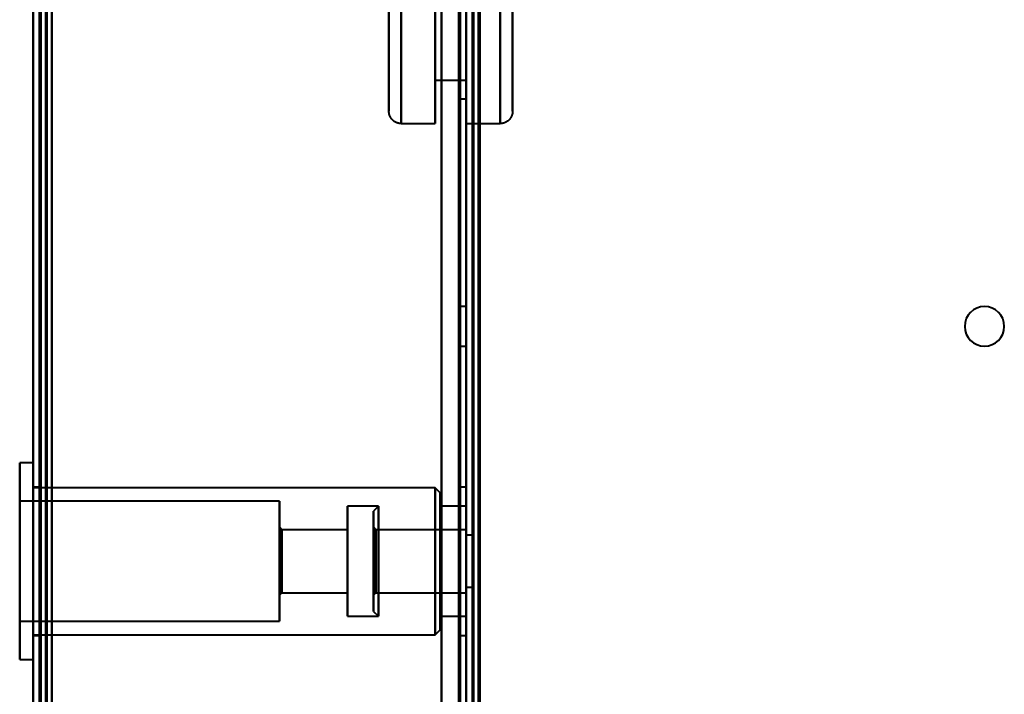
# Model space of a CAD drawing. Header units: millimetres. Extents: x -1087 to 1688, y -120 to 1046.
# Tile 22 of 78: x -586 to -506, y 523 to 577. Entities that reach past the tile are written whole.
import ezdxf

# ---------------------------------------------------------------- set-up
doc = ezdxf.new("R2010")
doc.units = ezdxf.units.MM
doc.layers.add('A-GENM', color=13, linetype='Continuous', lineweight=40)
doc.layers.add('G-IMPT', color=8, linetype='Continuous', lineweight=40)

# ---------------------------------------------------------------- blocks, each defined once
blk = doc.blocks.new('Maintenance r21 - Maintenance r21-755170-Arrière')
at = {"layer": 'A-GENM'}
for p, q in [((-585, 0), (-585, 973.372)), ((-585, 973.372), (-585, 0))]:
    blk.add_line(p, q, dxfattribs=at)
blk = doc.blocks.new('NEXA 1000 CALQUES_dwg-755156-Arrière')
at = {"layer": 'G-IMPT'}
for p, q in [((-584.5, 972.272), (-584.5, 129.472)), ((-585, 937.772), (-585, 128.972)), ((-550, 937.772), (-550, 128.972)), ((-550, 129.472), (-550, 937.272)), ((-555.25, 622.772), (-555.25, 568.772)), ((-550, 622.772), (-550, 568.772)), ((-550, 622.772), (-550, 568.772)), ((-547.25, 568.772), (-547.25, 622.772)), ((-547.25, 568.772), (-547.25, 622.772)), ((-556.25, 569.772), (-556.25, 621.772)), ((-546.25, 621.772), (-546.25, 569.772)), ((-556.25, 569.772), (-556.25, 595.772)), ((-556.25, 595.772), (-556.25, 569.772)), ((-555.25, 568.772), (-555.25, 595.772)), ((-555.25, 595.772), (-555.25, 568.772)), ((-552.5, 572.272), (-552.5, 595.772)), ((-552.5, 568.772), (-552.5, 595.772)), ((-552.5, 595.772), (-552.5, 572.272)), ((-552.5, 595.772), (-552.5, 568.772)), ((-550.5, 570.772), (-550.5, 595.772)), ((-550.5, 595.772), (-550.5, 570.772)), ((-550, 568.772), (-550, 595.772)), ((-550, 568.772), (-550, 595.772)), ((-550, 570.772), (-550, 595.772)), ((-550, 595.772), (-550, 570.772)), ((-550, 572.272), (-550, 595.772)), ((-550, 595.772), (-550, 572.272)), ((-547.25, 595.772), (-547.25, 568.772)), ((-546.25, 595.772), (-546.25, 569.772)), ((-546.25, 569.772), (-546.25, 595.772)), ((-552.5, 572.272), (-550, 572.272)), ((-550.5, 570.772), (-550, 570.772)), ((-555.25, 568.772), (-552.5, 568.772)), ((-550, 568.772), (-547.25, 568.772)), ((-550, 553.972), (-550.5, 553.972)), ((-550, 553.972), (-550.5, 553.972)), ((-550.5, 552.372), (-550.5, 553.972)), ((-550.5, 552.372), (-550.5, 553.972)), ((-550.5, 553.972), (-550.5, 552.372)), ((-550.5, 553.972), (-550.5, 552.372)), ((-550, 552.372), (-550, 553.972)), ((-550, 552.372), (-550, 553.972)), ((-550, 553.972), (-550, 552.372)), ((-550, 553.972), (-550, 552.372)), ((-550.5, 550.772), (-550.5, 552.372)), ((-550.5, 550.772), (-550.5, 552.372)), ((-550.5, 552.372), (-550.5, 550.772)), ((-550.5, 552.372), (-550.5, 550.772)), ((-550, 550.772), (-550, 552.372)), ((-550, 550.772), (-550, 552.372)), ((-550, 552.372), (-550, 550.772)), ((-550, 552.372), (-550, 550.772)), ((-550.5, 550.772), (-550, 550.772)), ((-550.5, 550.772), (-550, 550.772)), ((-585, 541.322), (-586.1, 541.322)), ((-586.1, 533.372), (-586.1, 541.322)), ((-586.1, 541.322), (-586.1, 533.372)), ((-585, 541.322), (-585, 533.372)), ((-585, 533.372), (-585, 541.322)), ((-584.5, 539.372), (-585, 539.372)), ((-585, 539.372), (-585, 533.372)), ((-552.5, 539.322), (-585, 539.322)), ((-585, 533.372), (-585, 539.322)), ((-584.5, 539.372), (-584.5, 533.372)), ((-584.5, 533.372), (-584.5, 539.372)), ((-552.1, 538.922), (-552.5, 539.322)), ((-552.5, 533.372), (-552.5, 539.322)), ((-552.5, 539.322), (-552.5, 533.372)), ((-552.1, 538.922), (-552.1, 533.372)), ((-552.1, 533.372), (-552.1, 538.922)), ((-550, 539.372), (-550.5, 539.372)), ((-550.5, 533.372), (-550.5, 539.372)), ((-550.5, 539.372), (-550.5, 533.372)), ((-550, 539.372), (-550, 533.372)), ((-550, 533.372), (-550, 539.372)), ((-565.1, 538.222), (-586.1, 538.222)), ((-586.1, 538.222), (-586.1, 533.372)), ((-586.1, 533.372), (-586.1, 538.222)), ((-565.1, 538.222), (-565.1, 533.372)), ((-565.1, 533.372), (-565.1, 538.222)), ((-557.1, 537.822), (-559.6, 537.822)), ((-559.6, 537.822), (-559.6, 533.372)), ((-559.6, 533.372), (-559.6, 537.822)), ((-557.1, 537.822), (-557.5, 537.422)), ((-557.5, 537.422), (-557.5, 531.821)), ((-557.5, 531.821), (-557.5, 537.422)), ((-557.1, 537.822), (-557.1, 531.668)), ((-557.1, 533.372), (-557.1, 537.822)), ((-550, 537.822), (-552.1, 537.822)), ((-552.1, 533.372), (-552.1, 537.822)), ((-552.1, 537.822), (-552.1, 533.372)), ((-550, 533.372), (-550, 537.822)), ((-550, 537.822), (-550, 533.372)), ((-564.9, 535.922), (-565.1, 536.122)), ((-565.1, 536.122), (-565.1, 533.372)), ((-565.1, 533.372), (-565.1, 536.122)), ((-559.6, 535.922), (-564.9, 535.922)), ((-564.9, 533.372), (-564.9, 535.922)), ((-564.9, 535.922), (-564.9, 533.372)), ((-559.6, 533.372), (-559.6, 535.922)), ((-559.6, 535.922), (-559.6, 533.372)), ((-557.3, 535.922), (-557.5, 536.122)), ((-557.5, 536.122), (-557.5, 532.319)), ((-557.5, 532.319), (-557.5, 536.122)), ((-550, 535.922), (-557.3, 535.922)), ((-557.3, 532.396), (-557.3, 535.922)), ((-557.3, 535.922), (-557.3, 533.372)), ((-550, 535.922), (-550, 533.372)), ((-550, 533.372), (-550, 535.922)), ((-557.5, 534.924), (-557.5, 529.322)), ((-557.5, 529.322), (-557.5, 534.924)), ((-557.1, 535.077), (-557.1, 528.922)), ((-549.5, 535.472), (-550, 535.472)), ((-550, 531.272), (-550, 535.472)), ((-550, 531.272), (-550, 535.472)), ((-550, 535.472), (-550, 533.372)), ((-550, 535.472), (-550, 533.372)), ((-549.5, 535.472), (-549.5, 533.372)), ((-549.5, 533.372), (-549.5, 535.472)), ((-557.5, 534.426), (-557.5, 530.622)), ((-557.5, 530.622), (-557.5, 534.426)), ((-557.3, 530.822), (-557.3, 534.349)), ((-586.1, 533.372), (-586.1, 528.522)), ((-586.1, 525.422), (-586.1, 533.372)), ((-586.1, 533.372), (-586.1, 525.422)), ((-586.1, 528.522), (-586.1, 533.372)), ((-585, 527.422), (-585, 533.372)), ((-585, 533.372), (-585, 525.422)), ((-585, 533.372), (-585, 527.372)), ((-585, 525.422), (-585, 533.372)), ((-584.5, 533.372), (-584.5, 527.372)), ((-584.5, 527.372), (-584.5, 533.372)), ((-565.1, 533.372), (-565.1, 530.622)), ((-565.1, 533.372), (-565.1, 528.522)), ((-565.1, 530.622), (-565.1, 533.372)), ((-565.1, 528.522), (-565.1, 533.372)), ((-564.9, 530.822), (-564.9, 533.372)), ((-564.9, 533.372), (-564.9, 530.822)), ((-559.6, 530.822), (-559.6, 533.372)), ((-559.6, 533.372), (-559.6, 528.922)), ((-559.6, 528.922), (-559.6, 533.372)), ((-559.6, 533.372), (-559.6, 530.822)), ((-557.3, 533.372), (-557.3, 530.822)), ((-557.3, 533.372), (-557.3, 530.822)), ((-557.1, 531.668), (-557.1, 533.372)), ((-557.1, 528.922), (-557.1, 533.372)), ((-552.5, 527.422), (-552.5, 533.372)), ((-552.5, 533.372), (-552.5, 527.422)), ((-552.1, 528.922), (-552.1, 533.372)), ((-552.1, 533.372), (-552.1, 527.822)), ((-552.1, 527.822), (-552.1, 533.372)), ((-552.1, 533.372), (-552.1, 528.922)), ((-550.5, 527.372), (-550.5, 533.372)), ((-550.5, 533.372), (-550.5, 527.372)), ((-550, 533.372), (-550, 527.372)), ((-550, 528.922), (-550, 533.372)), ((-550, 533.372), (-550, 530.822)), ((-550, 533.372), (-550, 531.272)), ((-550, 530.822), (-550, 533.372)), ((-550, 533.372), (-550, 528.922)), ((-550, 527.372), (-550, 533.372)), ((-549.5, 533.372), (-549.5, 531.272)), ((-549.5, 531.272), (-549.5, 533.372)), ((-557.3, 530.822), (-557.3, 532.396)), ((-550, 531.272), (-549.5, 531.272)), ((-565.1, 530.622), (-564.9, 530.822)), ((-564.9, 530.822), (-559.6, 530.822)), ((-557.5, 530.622), (-557.3, 530.822)), ((-557.3, 530.822), (-550, 530.822)), ((-559.6, 528.922), (-557.1, 528.922)), ((-557.5, 529.322), (-557.1, 528.922)), ((-552.1, 528.922), (-550, 528.922)), ((-586.1, 528.522), (-565.1, 528.522)), ((-552.5, 527.422), (-552.1, 527.822)), ((-585, 527.422), (-552.5, 527.422)), ((-585, 527.372), (-584.5, 527.372)), ((-550.5, 527.372), (-550, 527.372)), ((-586.1, 525.422), (-585, 525.422))]:
    blk.add_line(p, q, dxfattribs=at)
at = {"layer": 'G-IMPT', "flags": 128}
for points in [[(-585, 128.972), (-585, 339.922), (-585, 550.872), (-585, 761.822), (-585, 972.772)], [(-585, 972.772), (-585, 761.822), (-585, 550.872), (-585, 339.922), (-585, 128.972)], [(-584.5, 128.972), (-584.5, 339.922), (-584.5, 550.872), (-584.5, 761.822), (-584.5, 972.772)], [(-584.4, 972.772), (-584.4, 761.822), (-584.4, 550.872), (-584.4, 339.922), (-584.4, 128.972)], [(-584.4, 972.772), (-584.4, 761.822), (-584.4, 550.872), (-584.4, 339.922), (-584.4, 128.972)], [(-584.4, 128.972), (-584.4, 339.922), (-584.4, 550.872), (-584.4, 761.822), (-584.4, 972.772)], [(-584.5, 972.272), (-584.5, 761.572), (-584.5, 550.872), (-584.5, 340.172), (-584.5, 129.472)], [(-584.5, 129.472), (-584.5, 340.172), (-584.5, 550.872), (-584.5, 761.572), (-584.5, 972.272)], [(-584.5, 129.472), (-584.5, 340.172), (-584.5, 550.872), (-584.5, 761.572), (-584.5, 972.272)], [(-584.5, 972.272), (-584.5, 761.572), (-584.5, 550.872), (-584.5, 340.172), (-584.5, 129.472)], [(-584.5, 972.272), (-584.5, 761.572), (-584.5, 550.872), (-584.5, 340.172), (-584.5, 129.472)], [(-584.5, 129.472), (-584.5, 340.172), (-584.5, 550.872), (-584.5, 761.572), (-584.5, 972.272)], [(-584, 972.272), (-584, 761.572), (-584, 550.872), (-584, 340.172), (-584, 129.472)], [(-584, 129.472), (-584, 340.172), (-584, 550.872), (-584, 761.572), (-584, 972.272)], [(-584, 972.272), (-584, 761.572), (-584, 550.872), (-584, 340.172), (-584, 129.472)], [(-583.9, 129.472), (-583.9, 340.172), (-583.9, 550.872), (-583.9, 761.572), (-583.9, 972.272)], [(-583.9, 129.472), (-583.9, 340.172), (-583.9, 550.872), (-583.9, 761.572), (-583.9, 972.272)], [(-583.9, 972.272), (-583.9, 761.572), (-583.9, 550.872), (-583.9, 340.172), (-583.9, 129.472)], [(-585, 937.772), (-585, 735.572), (-585, 533.372), (-585, 331.172), (-585, 128.972)], [(-585, 128.972), (-585, 331.172), (-585, 533.372), (-585, 735.572), (-585, 937.772)], [(-584.5, 937.772), (-584.5, 735.572), (-584.5, 533.372), (-584.5, 331.172), (-584.5, 128.972)], [(-584.4, 128.972), (-584.4, 331.172), (-584.4, 533.372), (-584.4, 735.572), (-584.4, 937.772)], [(-584.4, 128.972), (-584.4, 331.172), (-584.4, 533.372), (-584.4, 735.572), (-584.4, 937.772)], [(-584.4, 937.772), (-584.4, 735.572), (-584.4, 533.372), (-584.4, 331.172), (-584.4, 128.972)], [(-552, 937.772), (-552, 735.572), (-552, 533.372), (-552, 331.172), (-552, 128.972)], [(-552, 128.972), (-552, 331.172), (-552, 533.372), (-552, 735.572), (-552, 937.772)], [(-552, 937.772), (-552, 735.572), (-552, 533.372), (-552, 331.172), (-552, 128.972)], [(-552, 128.972), (-552, 331.172), (-552, 533.372), (-552, 735.572), (-552, 937.772)], [(-550, 937.772), (-550, 735.572), (-550, 533.372), (-550, 331.172), (-550, 128.972)], [(-550, 128.972), (-550, 331.172), (-550, 533.372), (-550, 735.572), (-550, 937.772)], [(-549.5, 937.772), (-549.5, 735.572), (-549.5, 533.372), (-549.5, 331.172), (-549.5, 128.972)], [(-549.4, 937.772), (-549.4, 735.572), (-549.4, 533.372), (-549.4, 331.172), (-549.4, 128.972)], [(-549.4, 128.972), (-549.4, 331.172), (-549.4, 533.372), (-549.4, 735.572), (-549.4, 937.772)], [(-549.4, 128.972), (-549.4, 331.172), (-549.4, 533.372), (-549.4, 735.572), (-549.4, 937.772)], [(-583.5, 937.272), (-583.5, 735.322), (-583.5, 533.372), (-583.5, 331.422), (-583.5, 129.472)], [(-583.5, 129.472), (-583.5, 331.422), (-583.5, 533.372), (-583.5, 735.322), (-583.5, 937.272)], [(-583.5, 129.472), (-583.5, 331.422), (-583.5, 533.372), (-583.5, 735.322), (-583.5, 937.272)], [(-583.5, 937.272), (-583.5, 735.322), (-583.5, 533.372), (-583.5, 331.422), (-583.5, 129.472)], [(-552, 937.272), (-552, 735.322), (-552, 533.372), (-552, 331.422), (-552, 129.472)], [(-552, 129.472), (-552, 331.422), (-552, 533.372), (-552, 735.322), (-552, 937.272)], [(-552, 937.272), (-552, 735.322), (-552, 533.372), (-552, 331.422), (-552, 129.472)], [(-552, 129.472), (-552, 331.422), (-552, 533.372), (-552, 735.322), (-552, 937.272)], [(-550.6, 129.472), (-550.6, 331.422), (-550.6, 533.372), (-550.6, 735.322), (-550.6, 937.272)], [(-550.6, 937.272), (-550.6, 735.322), (-550.6, 533.372), (-550.6, 331.422), (-550.6, 129.472)], [(-550.6, 129.472), (-550.6, 331.422), (-550.6, 533.372), (-550.6, 735.322), (-550.6, 937.272)], [(-550.6, 129.472), (-550.6, 331.422), (-550.6, 533.372), (-550.6, 735.322), (-550.6, 937.272)], [(-550.6, 937.272), (-550.6, 735.322), (-550.6, 533.372), (-550.6, 331.422), (-550.6, 129.472)], [(-550.6, 937.272), (-550.6, 735.322), (-550.6, 533.372), (-550.6, 331.422), (-550.6, 129.472)], [(-550.5, 129.472), (-550.5, 331.422), (-550.5, 533.372), (-550.5, 735.322), (-550.5, 937.272)], [(-550.5, 937.272), (-550.5, 735.322), (-550.5, 533.372), (-550.5, 331.422), (-550.5, 129.472)], [(-550, 129.472), (-550, 331.422), (-550, 533.372), (-550, 735.322), (-550, 937.272)], [(-550, 937.272), (-550, 735.322), (-550, 533.372), (-550, 331.422), (-550, 129.472)], [(-550, 937.272), (-550, 743.297), (-550, 549.322), (-550, 355.347), (-550, 161.372)], [(-550, 129.472), (-550, 331.422), (-550, 533.372), (-550, 735.322), (-550, 937.272)], [(-550, 161.372), (-550, 355.347), (-550, 549.322), (-550, 743.297), (-550, 937.272)], [(-550, 937.272), (-550, 735.322), (-550, 533.372), (-550, 331.422), (-550, 129.472)], [(-549.5, 937.272), (-549.5, 735.322), (-549.5, 533.372), (-549.5, 331.422), (-549.5, 129.472)], [(-549.5, 129.472), (-549.5, 331.422), (-549.5, 533.372), (-549.5, 735.322), (-549.5, 937.272)], [(-549.5, 937.272), (-549.5, 735.322), (-549.5, 533.372), (-549.5, 331.422), (-549.5, 129.472)], [(-549.5, 129.472), (-549.5, 331.422), (-549.5, 533.372), (-549.5, 735.322), (-549.5, 937.272)], [(-549.5, 129.472), (-549.5, 331.422), (-549.5, 533.372), (-549.5, 735.322), (-549.5, 937.272)], [(-549.5, 937.272), (-549.5, 735.322), (-549.5, 533.372), (-549.5, 331.422), (-549.5, 129.472)], [(-549, 129.372), (-549, 331.372), (-549, 533.372), (-549, 735.372), (-549, 937.372)], [(-549, 937.372), (-549, 735.372), (-549, 533.372), (-549, 331.372), (-549, 129.372)], [(-549, 129.472), (-549, 331.422), (-549, 533.372), (-549, 735.322), (-549, 937.272)], [(-549, 937.272), (-549, 735.322), (-549, 533.372), (-549, 331.422), (-549, 129.472)], [(-548.9, 937.272), (-548.9, 743.297), (-548.9, 549.322), (-548.9, 355.347), (-548.9, 161.372)], [(-548.9, 161.372), (-548.9, 355.347), (-548.9, 549.322), (-548.9, 743.297), (-548.9, 937.272)], [(-585, 291.172), (-585, 421.022), (-585, 550.872), (-585, 680.722), (-585, 810.572)], [(-585, 810.572), (-585, 680.722), (-585, 550.872), (-585, 421.022), (-585, 291.172)], [(-585, 810.572), (-585, 680.722), (-585, 550.872), (-585, 421.022), (-585, 291.172)], [(-585, 291.172), (-585, 421.022), (-585, 550.872), (-585, 680.722), (-585, 810.572)], [(-584.5, 291.172), (-584.5, 421.022), (-584.5, 550.872), (-584.5, 680.722), (-584.5, 810.572)], [(-584.4, 810.572), (-584.4, 680.722), (-584.4, 550.872), (-584.4, 421.022), (-584.4, 291.172)], [(-584.4, 810.572), (-584.4, 680.722), (-584.4, 550.872), (-584.4, 421.022), (-584.4, 291.172)], [(-584.4, 291.172), (-584.4, 421.022), (-584.4, 550.872), (-584.4, 680.722), (-584.4, 810.572)], [(-583.5, 810.572), (-583.5, 680.722), (-583.5, 550.872), (-583.5, 421.022), (-583.5, 291.172)], [(-583.5, 291.172), (-583.5, 421.022), (-583.5, 550.872), (-583.5, 680.722), (-583.5, 810.572)], [(-583.5, 810.572), (-583.5, 680.722), (-583.5, 550.872), (-583.5, 421.022), (-583.5, 291.172)], [(-583.5, 291.172), (-583.5, 421.022), (-583.5, 550.872), (-583.5, 680.722), (-583.5, 810.572)], [(-556.25, 569.772), (-556.25, 569.793), (-556.25, 569.855), (-556.25, 569.959), (-556.25, 570.104), (-556.25, 570.291), (-556.25, 570.518), (-556.25, 570.785), (-556.25, 571.092), (-556.25, 571.439), (-556.25, 571.825), (-556.25, 572.249), (-556.25, 572.71), (-556.25, 573.209), (-556.25, 573.744), (-556.25, 574.314), (-556.25, 574.918), (-556.25, 575.555), (-556.25, 576.225), (-556.25, 576.927), (-556.25, 577.658)], [(-556.25, 577.318), (-556.25, 576.6), (-556.25, 575.913), (-556.25, 575.258), (-556.25, 574.636), (-556.25, 574.047), (-556.25, 573.493), (-556.25, 572.975), (-556.25, 572.493), (-556.25, 572.049), (-556.25, 571.642), (-556.25, 571.275), (-556.25, 570.946), (-556.25, 570.657), (-556.25, 570.408), (-556.25, 570.2), (-556.25, 570.032), (-556.25, 569.906), (-556.25, 569.822), (-556.25, 569.778), (-556.25, 569.772)], [(-546.25, 577.318), (-546.25, 576.6), (-546.25, 575.913), (-546.25, 575.258), (-546.25, 574.636), (-546.25, 574.047), (-546.25, 573.493), (-546.25, 572.975), (-546.25, 572.493), (-546.25, 572.049), (-546.25, 571.642), (-546.25, 571.275), (-546.25, 570.946), (-546.25, 570.657), (-546.25, 570.408), (-546.25, 570.2), (-546.25, 570.032), (-546.25, 569.906), (-546.25, 569.822), (-546.25, 569.778), (-546.25, 569.772)], [(-546.25, 569.772), (-546.25, 569.793), (-546.25, 569.855), (-546.25, 569.959), (-546.25, 570.104), (-546.25, 570.291), (-546.25, 570.518), (-546.25, 570.785), (-546.25, 571.092), (-546.25, 571.439), (-546.25, 571.825), (-546.25, 572.249), (-546.25, 572.71), (-546.25, 573.209), (-546.25, 573.744), (-546.25, 574.314), (-546.25, 574.918), (-546.25, 575.555), (-546.25, 576.225), (-546.25, 576.927), (-546.25, 577.658)], [(-555.25, 568.772), (-555.29, 568.773), (-555.33, 568.776), (-555.37, 568.779), (-555.409, 568.785), (-555.449, 568.792), (-555.488, 568.801), (-555.526, 568.811), (-555.565, 568.823), (-555.602, 568.836), (-555.639, 568.851), (-555.676, 568.868), (-555.712, 568.885), (-555.747, 568.904), (-555.781, 568.925), (-555.815, 568.947), (-555.847, 568.97), (-555.879, 568.995), (-555.909, 569.02), (-555.939, 569.047), (-555.967, 569.076), (-555.995, 569.105), (-556.021, 569.135), (-556.046, 569.166), (-556.069, 569.199), (-556.091, 569.232), (-556.112, 569.266), (-556.132, 569.301), (-556.15, 569.337), (-556.167, 569.373), (-556.182, 569.41), (-556.196, 569.448), (-556.208, 569.486), (-556.219, 569.524), (-556.228, 569.563), (-556.235, 569.602), (-556.241, 569.642), (-556.246, 569.682), (-556.249, 569.722), (-556.25, 569.762), (-556.25, 569.772)], [(-546.25, 569.772), (-546.251, 569.732), (-546.253, 569.692), (-546.257, 569.653), (-546.263, 569.613), (-546.27, 569.574), (-546.279, 569.535), (-546.289, 569.496), (-546.301, 569.458), (-546.314, 569.42), (-546.329, 569.383), (-546.345, 569.346), (-546.363, 569.311), (-546.382, 569.275), (-546.403, 569.241), (-546.425, 569.208), (-546.448, 569.175), (-546.472, 569.144), (-546.498, 569.113), (-546.525, 569.083), (-546.553, 569.055), (-546.583, 569.028), (-546.613, 569.002), (-546.644, 568.977), (-546.676, 568.953), (-546.71, 568.931), (-546.744, 568.91), (-546.779, 568.89), (-546.814, 568.872), (-546.851, 568.856), (-546.888, 568.84), (-546.925, 568.827), (-546.963, 568.814), (-547.002, 568.804), (-547.041, 568.794), (-547.08, 568.787), (-547.12, 568.781), (-547.159, 568.776), (-547.199, 568.774), (-547.239, 568.772), (-547.25, 568.772)]]:
    blk.add_lwpolyline(points, dxfattribs=at)
at = {"layer": 'G-IMPT'}
for start, end in [(90, 180), (90, 180), (0, 180), (0, 180), (270, 90), (270, 90), (180, 270), (180, 270), (180, 0), (180, 0)]:
    blk.add_arc((-508.1, 552.372), 1.6, start, end, dxfattribs=at)

msp = doc.modelspace()

# ---------------------------------------------------------------- block references
at = {"layer": 'A-GENM'}
msp.add_blockref('Maintenance r21 - Maintenance r21-755170-Arrière', (0, 0), dxfattribs=at)
at = {"layer": 'G-IMPT'}
msp.add_blockref('NEXA 1000 CALQUES_dwg-755156-Arrière', (0, 0), dxfattribs=at)

doc.saveas('drawing.dxf')
